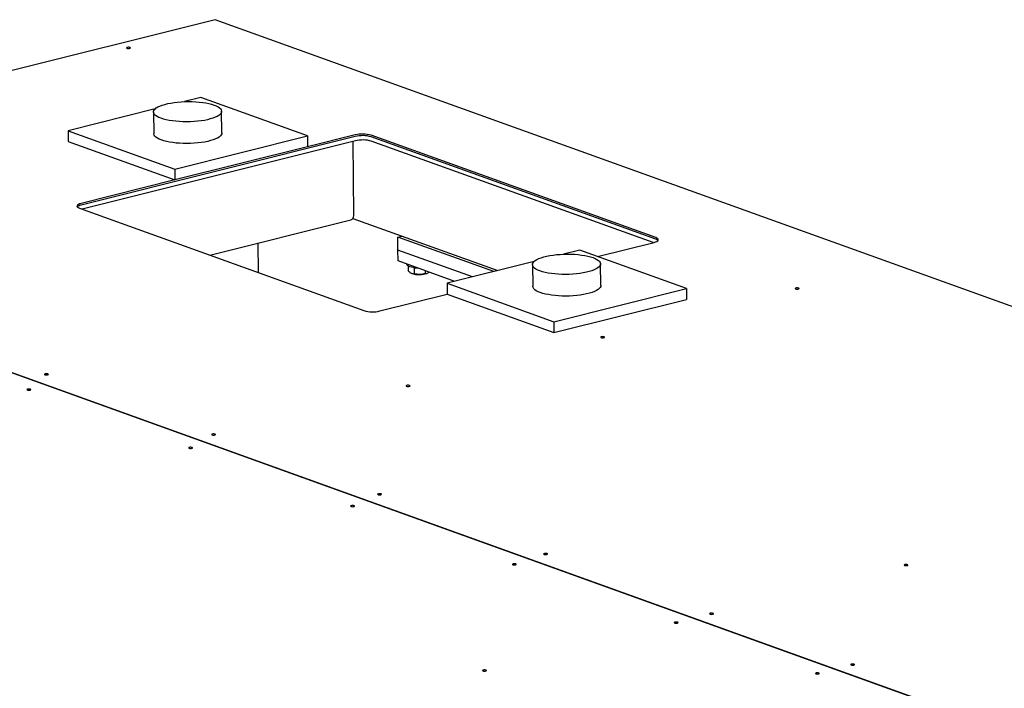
# Model space of a CAD drawing. Header units: millimetres. Extents: x 0 to 841, y 0 to 594.
# Tile 101 of 177: x 571 to 614, y 128 to 157. Entities that reach past the tile are written whole.
import ezdxf

# ---------------------------------------------------------------- set-up
doc = ezdxf.new("R2010")
doc.units = ezdxf.units.MM
doc.layers.add('TRAIT-FORT', color=4, linetype='Continuous', lineweight=25)

msp = doc.modelspace()

# ---------------------------------------------------------------- linework, layer by layer
at = {"layer": 'TRAIT-FORT', "color": 4, "linetype": 'Continuous', "lineweight": 25}
for p, q in [((579.588, 157.173), (548.813, 149.477)), ((653.548, 130.559), (579.588, 157.173)), ((578.956, 153.743), (578.243, 153.565)), ((583.656, 152.052), (578.956, 153.743)), ((576.942, 153.24), (573.112, 152.282)), ((579.884, 152.184), (579.873, 153.139)), ((576.873, 153.104), (576.884, 152.15)), ((573.112, 152.282), (577.813, 150.591)), ((573.112, 152.282), (573.118, 151.805)), ((585.763, 152.028), (573.687, 149.008)), ((585.765, 151.837), (573.728, 148.827)), ((577.813, 150.591), (583.656, 152.052)), ((583.656, 152.052), (583.662, 151.575)), ((585.762, 152.1), (583.662, 151.575)), ((599.001, 147.574), (586.465, 152.085)), ((599.002, 147.502), (586.466, 152.013)), ((573.118, 151.805), (577.818, 150.113)), ((583.662, 151.575), (577.818, 150.113)), ((585.651, 151.809), (585.688, 148.585)), ((598.886, 147.354), (586.468, 151.822)), ((577.813, 150.591), (577.818, 150.113)), ((577.818, 150.113), (573.686, 149.08)), ((548.809, 149.476), (622.768, 122.861)), ((622.772, 122.862), (548.813, 149.477)), ((573.61, 148.87), (586.145, 144.359)), ((579.347, 146.805), (585.573, 148.362)), ((585.65, 148.423), (592.045, 146.122)), ((587.635, 147.6), (587.813, 147.645)), ((587.641, 147.027), (587.635, 147.6)), ((591.867, 146.077), (587.635, 147.6)), ((581.503, 146.029), (581.488, 147.34)), ((596.435, 146.741), (598.925, 147.363)), ((590.931, 145.843), (587.641, 147.027)), ((587.647, 146.55), (587.641, 147.027)), ((595.65, 147.023), (594.938, 146.845)), ((600.351, 145.332), (595.65, 147.023)), ((590.152, 145.648), (587.647, 146.55)), ((588.035, 146.41), (588.035, 146.396)), ((588.096, 146.322), (588.098, 146.107)), ((588.353, 146.251), (588.356, 145.985)), ((593.636, 146.52), (589.807, 145.562)), ((593.568, 146.384), (593.579, 145.43)), ((596.579, 145.464), (596.568, 146.418)), ((588.232, 146.007), (588.25, 145.999)), ((588.845, 146.119), (588.847, 145.994)), ((588.93, 146.007), (588.949, 146.016)), ((589.807, 145.562), (589.812, 145.085)), ((589.807, 145.562), (594.507, 143.87)), ((594.507, 143.87), (600.351, 145.332)), ((600.351, 145.332), (600.356, 144.854)), ((586.848, 144.343), (589.812, 145.085)), ((589.812, 145.085), (594.513, 143.393)), ((594.513, 143.393), (600.356, 144.854)), ((594.507, 143.87), (594.513, 143.393))]:
    msp.add_line(p, q, dxfattribs=at)
at = {"layer": 'TRAIT-FORT', "color": 4, "linetype": 'Continuous', "lineweight": 25, "flags": 128}
for points in [[(575.826, 155.913), (575.848, 155.921), (575.858, 155.93), (575.855, 155.94), (575.839, 155.949), (575.814, 155.955), (575.782, 155.957), (575.749, 155.956), (575.72, 155.951), (575.699, 155.943), (575.689, 155.934), (575.692, 155.924), (575.707, 155.916), (575.732, 155.909), (575.764, 155.907), (575.797, 155.908), (575.826, 155.913)], [(577.205, 152.829), (577.11, 152.868), (577.03, 152.909), (576.966, 152.953), (576.918, 152.998), (576.887, 153.046), (576.874, 153.094), (576.878, 153.142), (576.9, 153.19), (576.939, 153.238), (576.995, 153.284), (577.067, 153.328), (577.155, 153.369), (577.257, 153.408), (577.371, 153.444), (577.498, 153.475), (577.635, 153.503), (577.78, 153.526), (577.933, 153.544), (578.09, 153.557), (578.251, 153.566), (578.413, 153.569), (578.575, 153.566), (578.735, 153.559), (578.89, 153.546), (579.039, 153.529), (579.181, 153.507), (579.313, 153.48), (579.434, 153.449), (579.542, 153.414), (579.637, 153.376), (579.717, 153.334), (579.781, 153.29), (579.829, 153.245), (579.859, 153.198), (579.873, 153.149), (579.868, 153.101), (579.847, 153.053), (579.807, 153.006), (579.751, 152.96), (579.679, 152.915), (579.592, 152.874), (579.49, 152.835), (579.375, 152.8), (579.249, 152.768), (579.112, 152.74), (578.967, 152.717), (578.814, 152.699), (578.657, 152.686), (578.496, 152.678), (578.333, 152.675), (578.171, 152.677), (578.012, 152.684), (577.857, 152.697), (577.707, 152.714), (577.566, 152.737), (577.434, 152.763), (577.313, 152.794), (577.205, 152.829)], [(577.216, 151.875), (577.121, 151.913), (577.041, 151.954), (576.977, 151.998), (576.929, 152.044), (576.898, 152.091), (576.885, 152.139), (576.884, 152.15)], [(579.884, 152.184), (579.879, 152.147), (579.857, 152.098), (579.818, 152.051), (579.762, 152.005), (579.69, 151.961), (579.603, 151.919), (579.501, 151.88), (579.386, 151.845), (579.26, 151.813), (579.123, 151.786), (578.978, 151.763), (578.825, 151.745), (578.668, 151.731), (578.507, 151.723), (578.344, 151.72), (578.182, 151.722), (578.023, 151.73), (577.868, 151.742), (577.718, 151.76), (577.577, 151.782), (577.445, 151.809), (577.324, 151.84), (577.216, 151.875)], [(573.686, 149.08), (573.616, 149.059), (573.561, 149.034), (573.522, 149.007), (573.502, 148.978), (573.501, 148.949), (573.52, 148.92), (573.556, 148.894), (573.61, 148.87)], [(585.688, 148.585), (585.685, 148.531), (585.675, 148.481), (585.658, 148.438), (585.636, 148.403), (585.607, 148.377), (585.575, 148.363), (585.573, 148.362)], [(598.925, 147.363), (598.995, 147.385), (599.05, 147.409), (599.088, 147.437), (599.108, 147.465), (599.109, 147.495), (599.091, 147.523), (599.054, 147.55), (599.001, 147.574)], [(593.899, 146.109), (593.804, 146.147), (593.724, 146.189), (593.66, 146.232), (593.612, 146.278), (593.582, 146.325), (593.568, 146.373), (593.573, 146.422), (593.595, 146.47), (593.634, 146.517), (593.69, 146.563), (593.762, 146.607), (593.849, 146.649), (593.951, 146.688), (594.066, 146.723), (594.192, 146.755), (594.329, 146.782), (594.475, 146.805), (594.627, 146.824), (594.785, 146.837), (594.945, 146.845), (595.108, 146.848), (595.27, 146.846), (595.429, 146.839), (595.584, 146.826), (595.734, 146.809), (595.875, 146.786), (596.007, 146.759), (596.128, 146.728), (596.236, 146.694), (596.331, 146.655), (596.411, 146.614), (596.475, 146.57), (596.523, 146.524), (596.554, 146.477), (596.567, 146.429), (596.563, 146.381), (596.541, 146.333), (596.502, 146.285), (596.446, 146.239), (596.374, 146.195), (596.286, 146.153), (596.185, 146.115), (596.07, 146.079), (595.943, 146.048), (595.806, 146.02), (595.661, 145.997), (595.509, 145.979), (595.351, 145.965), (595.19, 145.957), (595.028, 145.954), (594.866, 145.956), (594.706, 145.964), (594.551, 145.976), (594.402, 145.994), (594.26, 146.016), (594.129, 146.043), (594.008, 146.074), (593.899, 146.109)], [(588.321, 146.256), (588.24, 146.271), (588.169, 146.291), (588.111, 146.314), (588.069, 146.34), (588.044, 146.368), (588.035, 146.396)], [(593.91, 145.154), (593.815, 145.193), (593.735, 145.234), (593.671, 145.278), (593.623, 145.324), (593.593, 145.371), (593.579, 145.419), (593.579, 145.43)], [(596.579, 145.464), (596.574, 145.426), (596.552, 145.378), (596.513, 145.331), (596.457, 145.285), (596.385, 145.241), (596.297, 145.199), (596.196, 145.16), (596.081, 145.125), (595.954, 145.093), (595.817, 145.066), (595.672, 145.043), (595.52, 145.024), (595.362, 145.011), (595.201, 145.003), (595.039, 145), (594.877, 145.002), (594.717, 145.009), (594.562, 145.022), (594.413, 145.039), (594.271, 145.062), (594.139, 145.089), (594.019, 145.12), (593.91, 145.154)], [(605.285, 145.312), (605.306, 145.32), (605.316, 145.33), (605.313, 145.339), (605.298, 145.348), (605.272, 145.354), (605.241, 145.357), (605.208, 145.356), (605.178, 145.351), (605.157, 145.343), (605.147, 145.333), (605.15, 145.324), (605.165, 145.315), (605.191, 145.309), (605.222, 145.306), (605.255, 145.307), (605.285, 145.312)], [(596.714, 143.169), (596.736, 143.177), (596.746, 143.186), (596.743, 143.196), (596.727, 143.205), (596.702, 143.211), (596.67, 143.214), (596.637, 143.212), (596.608, 143.207), (596.587, 143.2), (596.577, 143.19), (596.58, 143.18), (596.595, 143.172), (596.62, 143.166), (596.652, 143.163), (596.685, 143.164), (596.714, 143.169)], [(572.209, 141.533), (572.23, 141.54), (572.24, 141.55), (572.237, 141.56), (572.222, 141.568), (572.197, 141.575), (572.165, 141.577), (572.132, 141.576), (572.103, 141.571), (572.081, 141.563), (572.071, 141.554), (572.074, 141.544), (572.09, 141.535), (572.115, 141.529), (572.147, 141.527), (572.18, 141.528), (572.209, 141.533)], [(588.144, 141.026), (588.165, 141.034), (588.175, 141.043), (588.172, 141.053), (588.157, 141.062), (588.132, 141.068), (588.1, 141.07), (588.067, 141.069), (588.038, 141.064), (588.016, 141.056), (588.006, 141.047), (588.009, 141.037), (588.025, 141.028), (588.05, 141.022), (588.082, 141.02), (588.115, 141.021), (588.144, 141.026)], [(571.434, 140.861), (571.456, 140.869), (571.466, 140.878), (571.463, 140.888), (571.447, 140.897), (571.422, 140.903), (571.39, 140.906), (571.357, 140.904), (571.328, 140.899), (571.307, 140.892), (571.297, 140.882), (571.3, 140.872), (571.315, 140.864), (571.34, 140.858), (571.372, 140.855), (571.405, 140.856), (571.434, 140.861)], [(579.574, 138.883), (579.595, 138.89), (579.605, 138.9), (579.602, 138.91), (579.587, 138.918), (579.561, 138.924), (579.53, 138.927), (579.497, 138.926), (579.467, 138.921), (579.446, 138.913), (579.436, 138.904), (579.439, 138.894), (579.454, 138.885), (579.48, 138.879), (579.511, 138.876), (579.544, 138.878), (579.574, 138.883)], [(578.564, 138.296), (578.585, 138.303), (578.595, 138.313), (578.592, 138.323), (578.577, 138.331), (578.551, 138.337), (578.52, 138.34), (578.487, 138.339), (578.457, 138.334), (578.436, 138.326), (578.426, 138.317), (578.429, 138.307), (578.444, 138.298), (578.47, 138.292), (578.502, 138.289), (578.535, 138.291), (578.564, 138.296)], [(586.886, 136.251), (586.907, 136.259), (586.917, 136.269), (586.914, 136.278), (586.899, 136.287), (586.874, 136.293), (586.842, 136.296), (586.809, 136.294), (586.78, 136.29), (586.758, 136.282), (586.748, 136.272), (586.751, 136.262), (586.767, 136.254), (586.792, 136.248), (586.824, 136.245), (586.857, 136.246), (586.886, 136.251)], [(585.694, 135.73), (585.715, 135.738), (585.725, 135.747), (585.722, 135.757), (585.706, 135.766), (585.681, 135.772), (585.649, 135.774), (585.616, 135.773), (585.587, 135.768), (585.566, 135.76), (585.556, 135.751), (585.559, 135.741), (585.574, 135.733), (585.599, 135.726), (585.631, 135.724), (585.664, 135.725), (585.694, 135.73)], [(594.199, 133.62), (594.22, 133.628), (594.23, 133.637), (594.227, 133.647), (594.211, 133.656), (594.186, 133.662), (594.154, 133.664), (594.121, 133.663), (594.092, 133.658), (594.071, 133.65), (594.061, 133.641), (594.064, 133.631), (594.079, 133.622), (594.104, 133.616), (594.136, 133.614), (594.169, 133.615), (594.199, 133.62)], [(592.823, 133.164), (592.844, 133.172), (592.854, 133.182), (592.851, 133.192), (592.836, 133.2), (592.811, 133.206), (592.779, 133.209), (592.746, 133.208), (592.717, 133.203), (592.695, 133.195), (592.685, 133.185), (592.688, 133.176), (592.704, 133.167), (592.729, 133.161), (592.761, 133.158), (592.794, 133.159), (592.823, 133.164)], [(610.081, 133.132), (610.103, 133.14), (610.112, 133.149), (610.11, 133.159), (610.094, 133.167), (610.069, 133.174), (610.037, 133.176), (610.004, 133.175), (609.975, 133.17), (609.953, 133.162), (609.943, 133.153), (609.946, 133.143), (609.962, 133.134), (609.987, 133.128), (610.019, 133.126), (610.052, 133.127), (610.081, 133.132)], [(601.511, 130.988), (601.532, 130.996), (601.542, 131.006), (601.539, 131.016), (601.524, 131.024), (601.498, 131.03), (601.467, 131.033), (601.434, 131.032), (601.404, 131.027), (601.383, 131.019), (601.373, 131.01), (601.376, 131), (601.391, 130.991), (601.417, 130.985), (601.448, 130.982), (601.481, 130.984), (601.511, 130.988)], [(599.953, 130.599), (599.974, 130.607), (599.984, 130.616), (599.981, 130.626), (599.966, 130.635), (599.94, 130.641), (599.909, 130.643), (599.875, 130.642), (599.846, 130.637), (599.825, 130.629), (599.815, 130.62), (599.818, 130.61), (599.833, 130.601), (599.859, 130.595), (599.89, 130.593), (599.923, 130.594), (599.953, 130.599)], [(591.511, 128.488), (591.532, 128.495), (591.542, 128.505), (591.539, 128.515), (591.524, 128.523), (591.498, 128.53), (591.467, 128.532), (591.434, 128.531), (591.404, 128.526), (591.383, 128.518), (591.373, 128.509), (591.376, 128.499), (591.391, 128.49), (591.417, 128.484), (591.448, 128.482), (591.481, 128.483), (591.511, 128.488)], [(606.173, 128.36), (606.195, 128.368), (606.205, 128.378), (606.202, 128.387), (606.186, 128.396), (606.161, 128.402), (606.129, 128.405), (606.096, 128.404), (606.067, 128.399), (606.046, 128.391), (606.036, 128.381), (606.039, 128.371), (606.054, 128.363), (606.079, 128.357), (606.111, 128.354), (606.144, 128.355), (606.173, 128.36)], [(607.732, 128.75), (607.753, 128.758), (607.763, 128.767), (607.76, 128.777), (607.745, 128.786), (607.719, 128.792), (607.688, 128.794), (607.654, 128.793), (607.625, 128.788), (607.604, 128.781), (607.594, 128.771), (607.597, 128.761), (607.612, 128.753), (607.638, 128.747), (607.669, 128.744), (607.702, 128.745), (607.732, 128.75)]]:
    msp.add_lwpolyline(points, dxfattribs=at)
at = {"layer": 'TRAIT-FORT', "color": 4, "linetype": 'Continuous', "lineweight": 25}
for centre, radius, start, end in [((586.084, 150.746), 1.392, 74.1179, 103.38), ((586.085, 150.674), 1.392, 74.1179, 103.38), ((586.087, 150.483), 1.392, 74.1179, 103.38), ((573.73, 148.696), 0.315, 97.9625, 133.2215), ((598.949, 147.303), 0.206, 43.9492, 75.1335), ((588.558, 147.862), 1.624, 261.6374, 268.3293), ((588.579, 146.941), 0.997, 250.7397, 290.5732), ((586.526, 145.697), 1.392, 254.1179, 283.38)]:
    msp.add_arc(centre, radius, start, end, dxfattribs=at)
for points, knots in [([(588.098, 146.107), (588.131, 146.077), (588.186, 146.027), (588.264, 145.992), (588.317, 145.984), (588.347, 145.985), (588.356, 145.985)], [0, 0, 0, 0, 0.385549, 0.637642, 0.896546, 1, 1, 1, 1]), ([(588.847, 145.994), (588.804, 145.983), (588.718, 145.96), (588.591, 145.95), (588.469, 145.959), (588.394, 145.976), (588.356, 145.985)], [0, 0, 0, 0, 0.264605, 0.534948, 0.765343, 1, 1, 1, 1]), ([(588.847, 145.994), (588.867, 145.995), (588.908, 145.998), (588.964, 146.02), (588.998, 146.048), (589.011, 146.059)], [0, 0, 0, 0, 0.375836, 0.759822, 1, 1, 1, 1])]:
    msp.add_open_spline(points, degree=3, knots=knots, dxfattribs=at)

doc.saveas('drawing.dxf')
